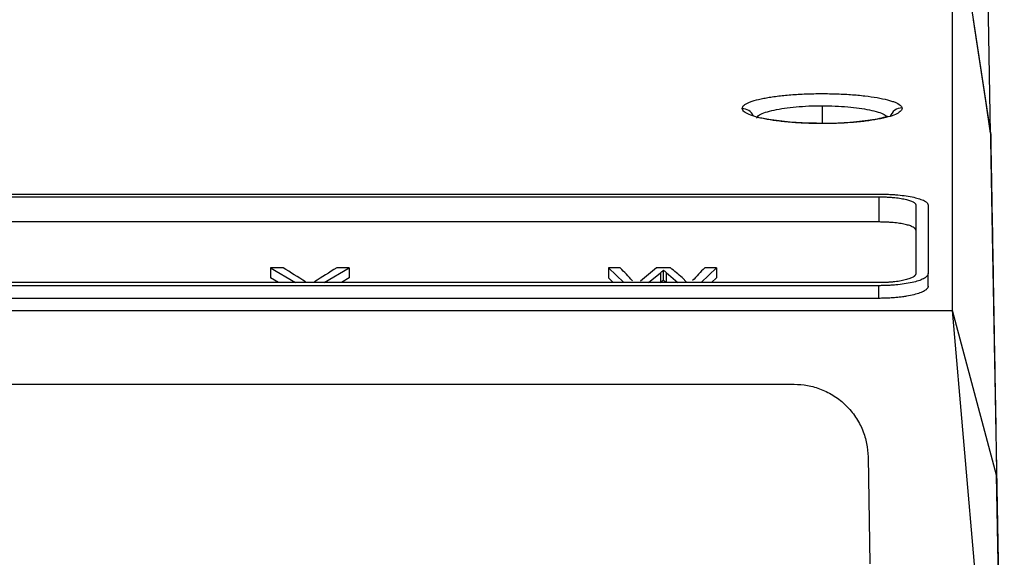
# Model space of a CAD drawing. Header units: millimetres. Extents: x -0.44 to 1.31, y -0.87 to 1.29.
# Tile 16 of 182: x 0.277 to 0.3571, y -0.4169 to -0.3732. Entities that reach past the tile are written whole.
import ezdxf

# ---------------------------------------------------------------- set-up
doc = ezdxf.new("R2010")
doc.units = ezdxf.units.MM

msp = doc.modelspace()

# ---------------------------------------------------------------- linework, layer by layer
at = {"color": 7, "linetype": 'Continuous', "lineweight": 25}
for p, q in [((0.3559883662, -0.3824424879), (0.3556238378, -0.3615539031)), ((0.35289679, -0.3620838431), (0.3559637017, -0.3824424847)), ((0.3548706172, -0.3750228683), (0.3545986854, -0.3732177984)), ((0.3555920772, -0.3798118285), (0.3548706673, -0.3750228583)), ((0.3559883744, -0.3824424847), (0.3555920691, -0.3798118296)), ((0.3559664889, -0.3824424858), (0.3559883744, -0.3824424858)), ((0.08266239, -0.3874040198), (0.34689679, -0.3874040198)), ((0.08266239, -0.3876239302), (0.34689679, -0.3876239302)), ((0.34689679, -0.3876239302), (0.34689679, -0.3896718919)), ((0.34989679, -0.3882886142), (0.34989679, -0.3938748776)), ((0.35089679, -0.3882886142), (0.35089679, -0.3938748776)), ((0.34689679, -0.3896718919), (0.08266239, -0.3896718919)), ((0.2974201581, -0.393399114), (0.2994509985, -0.3946069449)), ((0.2984395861, -0.393399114), (0.2974201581, -0.393399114)), ((0.2974201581, -0.393399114), (0.2974201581, -0.3942212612)), ((0.3017881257, -0.3946069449), (0.303819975, -0.393399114)), ((0.303819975, -0.393399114), (0.302800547, -0.393399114)), ((0.303819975, -0.393399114), (0.303819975, -0.3942212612)), ((0.3248902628, -0.393399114), (0.3261584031, -0.3946069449)), ((0.325861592, -0.393399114), (0.3248902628, -0.393399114)), ((0.3248902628, -0.393399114), (0.3248902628, -0.3942212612)), ((0.3281540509, -0.3946069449), (0.3291269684, -0.3937983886)), ((0.3299486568, -0.393399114), (0.3288169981, -0.393399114)), ((0.3293794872, -0.3944126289), (0.3293794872, -0.3935903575)), ((0.3295892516, -0.3937729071), (0.3305374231, -0.3946069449)), ((0.3295892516, -0.3937729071), (0.3295892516, -0.3945952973)), ((0.3324285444, -0.3946069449), (0.3336976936, -0.393399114)), ((0.3336976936, -0.393399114), (0.3327263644, -0.393399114)), ((0.3336976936, -0.393399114), (0.3336976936, -0.3942212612)), ((0.35089679, -0.3949039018), (0.35089679, -0.3938748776)), ((0.34689679, -0.3946069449), (0.08266239, -0.3946069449)), ((0.2980682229, -0.3946069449), (0.2974201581, -0.3942212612)), ((0.303819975, -0.3942212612), (0.3031715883, -0.3946069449)), ((0.3252949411, -0.3946069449), (0.3248902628, -0.3942212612)), ((0.3312792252, -0.3946069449), (0.3309012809, -0.3941958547)), ((0.3336976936, -0.3942212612), (0.3332926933, -0.3946069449)), ((0.34689679, -0.3948526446), (0.08266239, -0.3948526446)), ((0.34689679, -0.3958824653), (0.34689679, -0.3948526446)), ((0.34689679, -0.3958824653), (0.08266239, -0.3958824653)), ((0.07666239, -0.3968744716), (0.35289679, -0.3968744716)), ((0.3570640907, -0.445060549), (0.35289679, -0.3968744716)), ((0.3564706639, -0.4102663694), (0.35289679, -0.3968744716)), ((0.0895446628, -0.4028744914), (0.3400145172, -0.4028744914)), ((0.3460136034, -0.4087697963), (0.3461656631, -0.417481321)), ((0.3570778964, -0.4450561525), (0.3564706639, -0.4102663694)), ((0.3564914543, -0.411263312), (0.3570988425, -0.4460605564)), ((0.346142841, -0.416945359), (0.3461563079, -0.416945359))]:
    msp.add_line(p, q, dxfattribs=at)
at = {"color": 250, "linetype": 'Continuous', "lineweight": 25}
for p, q in [((0.34227959, -0.3802139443), (0.34227959, -0.3816511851)), ((0.3291269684, -0.3937983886), (0.3291269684, -0.3946069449))]:
    msp.add_line(p, q, dxfattribs=at)
for centre, radius, start, end in [((0.3487767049, -0.3813986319), 0.0010024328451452, 90.0039848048, 162.4621833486), ((0.3357932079, -0.3814643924), 0.0009939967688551, 26.7863510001, 90.6082855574)]:
    msp.add_arc(centre, radius, start, end, dxfattribs=at)
at = {"color": 7, "linetype": 'Continuous', "lineweight": 25}
for points, knots in [([(0.352896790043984, -0.3968744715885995), (0.3528967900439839, -0.3924939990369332), (0.3528968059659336, -0.3884817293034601), (0.3528968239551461, -0.3830152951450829), (0.3528968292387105, -0.3812850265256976), (0.3528968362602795, -0.3780109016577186), (0.3528968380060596, -0.3764667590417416), (0.3528968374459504, -0.3735642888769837), (0.3528968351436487, -0.3722057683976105), (0.3528968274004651, -0.3696757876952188), (0.3528968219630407, -0.3685043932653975), (0.3528968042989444, -0.3652708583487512), (0.3528967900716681, -0.3634890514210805), (0.3528967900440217, -0.3620838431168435)], [0, 0, 0, 0, 0.2499999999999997, 0.2499999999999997, 0.3749999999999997, 0.3749999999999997, 0.4999999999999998, 0.4999999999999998, 0.6249999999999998, 0.6249999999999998, 0.7499999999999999, 0.7499999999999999, 1, 1, 1, 1]), ([(0.33578265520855, -0.3804704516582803), (0.335769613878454, -0.3803906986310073), (0.335798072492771, -0.3803114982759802), (0.3359024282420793, -0.3801941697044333), (0.3359472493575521, -0.3801555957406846), (0.3360569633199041, -0.3800795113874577), (0.3361223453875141, -0.3800417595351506), (0.3362712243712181, -0.3799682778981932), (0.3363549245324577, -0.3799324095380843), (0.3365408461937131, -0.3798624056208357), (0.3366422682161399, -0.3798285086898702), (0.3369791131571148, -0.3797279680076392), (0.3372384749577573, -0.3796654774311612), (0.3376737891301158, -0.3795796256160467), (0.3378258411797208, -0.3795524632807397), (0.338143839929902, -0.3795010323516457), (0.3383086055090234, -0.3794769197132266), (0.3388308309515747, -0.3794079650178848), (0.3392011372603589, -0.3793687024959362), (0.3399823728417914, -0.3793037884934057), (0.3403872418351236, -0.3792786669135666), (0.3412238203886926, -0.3792430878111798), (0.3416471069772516, -0.3792329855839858), (0.3422934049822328, -0.3792293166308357), (0.3425081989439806, -0.3792300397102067), (0.3429365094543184, -0.3792353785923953), (0.3431517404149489, -0.3792400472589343), (0.3437852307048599, -0.3792595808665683), (0.3441961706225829, -0.3792800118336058), (0.3447983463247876, -0.3793220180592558), (0.3449944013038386, -0.3793377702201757), (0.345377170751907, -0.3793727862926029), (0.345565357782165, -0.3793922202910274), (0.3461070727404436, -0.3794547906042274), (0.3464441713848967, -0.3795029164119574), (0.3470618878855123, -0.3796106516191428), (0.3473401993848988, -0.3796698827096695), (0.3477086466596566, -0.3797660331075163), (0.3478224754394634, -0.3797990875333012), (0.3480321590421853, -0.3798672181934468), (0.3481288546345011, -0.3799026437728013), (0.348386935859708, -0.3800098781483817), (0.3485198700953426, -0.3800837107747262), (0.3487099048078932, -0.3802380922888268), (0.3487638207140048, -0.3803165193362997), (0.348776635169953, -0.3803961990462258)], [0, 0, 0, 0, 0.0624999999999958, 0.0624999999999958, 0.0937499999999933, 0.0937499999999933, 0.1249999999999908, 0.1249999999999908, 0.1562499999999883, 0.1562499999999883, 0.1874999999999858, 0.1874999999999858, 0.2499999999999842, 0.2499999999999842, 0.2812499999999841, 0.2812499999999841, 0.312499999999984, 0.312499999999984, 0.3749999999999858, 0.3749999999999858, 0.4374999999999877, 0.4374999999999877, 0.4999999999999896, 0.4999999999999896, 0.5312499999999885, 0.5312499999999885, 0.5624999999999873, 0.5624999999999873, 0.6249999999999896, 0.6249999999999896, 0.6562499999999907, 0.6562499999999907, 0.6874999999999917, 0.6874999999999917, 0.7499999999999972, 0.7499999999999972, 0.8125000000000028, 0.8125000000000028, 0.8437500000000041, 0.8437500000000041, 0.8750000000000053, 0.8750000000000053, 0.9375000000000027, 0.9375000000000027, 1, 1, 1, 1]), ([(0.348776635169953, -0.3803961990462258), (0.3487830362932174, -0.3804360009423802), (0.3487790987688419, -0.3804757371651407), (0.3487505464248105, -0.3805550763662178), (0.3487256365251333, -0.3805950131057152), (0.3486216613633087, -0.3807126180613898), (0.3485135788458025, -0.3807888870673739), (0.3482148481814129, -0.3809396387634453), (0.3480274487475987, -0.3810119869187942), (0.3475801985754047, -0.3811494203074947), (0.3473243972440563, -0.3812133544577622), (0.3467425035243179, -0.3813327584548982), (0.3464247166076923, -0.3813864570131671), (0.3457287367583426, -0.3814826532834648), (0.3453580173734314, -0.3815239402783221), (0.3445783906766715, -0.3815921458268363), (0.3441770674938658, -0.3816185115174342), (0.3435470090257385, -0.3816468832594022), (0.3433355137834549, -0.3816542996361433), (0.3429095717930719, -0.3816650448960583), (0.3426936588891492, -0.3816683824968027), (0.3420502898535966, -0.3816722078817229), (0.3416244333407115, -0.3816666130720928), (0.3407755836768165, -0.3816390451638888), (0.3403600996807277, -0.3816171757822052), (0.3397588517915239, -0.3815729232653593), (0.3395630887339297, -0.3815563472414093), (0.3391808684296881, -0.3815195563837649), (0.3389929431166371, -0.3814991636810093), (0.3384519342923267, -0.3814336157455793), (0.338116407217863, -0.3813835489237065), (0.3376517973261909, -0.3812991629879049), (0.3375047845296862, -0.3812697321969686), (0.3372264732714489, -0.3812082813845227), (0.3370938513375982, -0.3811759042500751), (0.3367274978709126, -0.3810770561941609), (0.3365188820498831, -0.3810073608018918), (0.3361726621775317, -0.3808603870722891), (0.3360381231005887, -0.3807840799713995), (0.335849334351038, -0.3806284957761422), (0.3357956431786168, -0.3805498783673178), (0.33578265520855, -0.3804704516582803)], [0, 0, 0, 0, 0.0312500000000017, 0.0312500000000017, 0.0625000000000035, 0.0625000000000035, 0.1250000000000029, 0.1250000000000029, 0.1875000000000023, 0.1875000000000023, 0.2500000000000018, 0.2500000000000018, 0.3125000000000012, 0.3125000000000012, 0.3750000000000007, 0.3750000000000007, 0.4375000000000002, 0.4375000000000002, 0.4687499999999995, 0.4687499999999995, 0.4999999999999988, 0.4999999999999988, 0.5624999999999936, 0.5624999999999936, 0.6249999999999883, 0.6249999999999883, 0.6562499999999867, 0.6562499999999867, 0.6874999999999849, 0.6874999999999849, 0.7499999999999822, 0.7499999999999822, 0.781249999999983, 0.781249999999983, 0.8124999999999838, 0.8124999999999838, 0.8749999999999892, 0.8749999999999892, 0.9374999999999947, 0.9374999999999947, 1, 1, 1, 1]), ([(0.3476336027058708, -0.3810886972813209), (0.3476264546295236, -0.3810890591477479), (0.3475571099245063, -0.3810925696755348), (0.3471127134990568, -0.3812416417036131), (0.3462066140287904, -0.3814072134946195), (0.3446587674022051, -0.381585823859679), (0.3431403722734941, -0.3816752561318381), (0.3423701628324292, -0.3816536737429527), (0.342297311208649, -0.3816516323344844)], [0, 0, 0, 0, 0.0187550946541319, 0.1819463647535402, 0.345970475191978, 0.6626635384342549, 0.968092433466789, 1, 1, 1, 1]), ([(0.342297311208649, -0.3816516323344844), (0.3416639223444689, -0.3816441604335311), (0.3403213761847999, -0.3816283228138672), (0.3387705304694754, -0.3814641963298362), (0.3378609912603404, -0.381315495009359), (0.3376161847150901, -0.3812698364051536), (0.3375417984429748, -0.3812559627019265)], [0, 0, 0, 0, 0.3321496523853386, 0.7040323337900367, 0.9100680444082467, 1, 1, 1, 1]), ([(0.3559692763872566, -0.3824424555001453), (0.3559706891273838, -0.3825397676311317), (0.3559735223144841, -0.3827349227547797), (0.3559781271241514, -0.3830408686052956), (0.3559830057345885, -0.3833576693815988), (0.3559881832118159, -0.3836863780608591), (0.3559936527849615, -0.3840269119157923), (0.3559994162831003, -0.3843794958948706), (0.3560054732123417, -0.3847442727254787), (0.3560118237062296, -0.3851214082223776), (0.3560184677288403, -0.3855110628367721), (0.3560254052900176, -0.3859133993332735), (0.3560326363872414, -0.3863285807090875), (0.356040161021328, -0.3867567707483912), (0.3560479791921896, -0.3871981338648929), (0.3560560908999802, -0.387652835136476), (0.3560644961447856, -0.3881210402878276), (0.356073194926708, -0.3886029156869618), (0.3560821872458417, -0.3890986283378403), (0.3560914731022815, -0.3896083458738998), (0.3561010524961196, -0.3901322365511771), (0.3561109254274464, -0.3906704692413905), (0.3561210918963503, -0.3912232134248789), (0.3561315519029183, -0.391790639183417), (0.3561423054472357, -0.3923729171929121), (0.3561533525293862, -0.392970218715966), (0.3561646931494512, -0.3935827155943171), (0.356176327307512, -0.3942105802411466), (0.3561882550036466, -0.3948539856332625), (0.3562004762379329, -0.3955131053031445), (0.3562129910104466, -0.396188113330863), (0.3562257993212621, -0.3968791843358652), (0.3562389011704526, -0.3975864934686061), (0.3562522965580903, -0.3983102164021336), (0.356265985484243, -0.3990505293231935), (0.3562799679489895, -0.3998076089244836), (0.3562942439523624, -0.4005816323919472), (0.356308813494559, -0.4013727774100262), (0.3563236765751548, -0.4021812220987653), (0.3563388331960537, -0.4030071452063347), (0.3563542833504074, -0.4038507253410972), (0.3563700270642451, -0.4047121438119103), (0.3563860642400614, -0.4055915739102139), (0.3564023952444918, -0.4064892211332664), (0.3564190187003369, -0.4074051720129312), (0.3564359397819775, -0.4083399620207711), (0.3564531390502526, -0.4092924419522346), (0.356464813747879, -0.4099412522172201), (0.3564706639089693, -0.41026636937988)], [0, 0, 0, 0, 0.0193624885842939, 0.0388306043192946, 0.0584043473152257, 0.0780837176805, 0.0978687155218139, 0.11775934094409, 0.1377555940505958, 0.1578574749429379, 0.178064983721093, 0.1983781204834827, 0.2187968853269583, 0.2393212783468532, 0.2599512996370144, 0.2806869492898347, 0.3015282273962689, 0.3224751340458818, 0.3435276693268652, 0.3646858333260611, 0.3859496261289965, 0.407319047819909, 0.4287940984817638, 0.4503747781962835, 0.4720610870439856, 0.493853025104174, 0.515750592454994, 0.5377537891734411, 0.5598626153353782, 0.5820770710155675, 0.6043971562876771, 0.6268228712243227, 0.6493542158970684, 0.6719911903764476, 0.6947337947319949, 0.7175820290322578, 0.740535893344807, 0.7635953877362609, 0.7867605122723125, 0.8100312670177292, 0.8334076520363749, 0.8568896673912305, 0.8804773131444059, 0.9041705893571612, 0.92796949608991, 0.9518740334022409, 0.9758842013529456, 1, 1, 1, 1]), ([(0.3559893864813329, -0.3824998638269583), (0.3559916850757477, -0.3826315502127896), (0.356007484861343, -0.3835367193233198), (0.3560556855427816, -0.3862981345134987), (0.3561346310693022, -0.3908209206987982), (0.3562342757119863, -0.3965295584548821), (0.356350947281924, -0.4032136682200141), (0.3564446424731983, -0.4085814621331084), (0.3564914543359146, -0.4112633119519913)], [0, 0, 0, 0, 0.0334330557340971, 0.2298078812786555, 0.4226311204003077, 0.6153259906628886, 0.8078097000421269, 1, 1, 1, 1]), ([(0.3468967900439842, -0.3874040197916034), (0.3469622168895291, -0.3874042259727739), (0.3470932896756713, -0.3874046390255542), (0.3472897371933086, -0.3874079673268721), (0.3474858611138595, -0.3874132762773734), (0.3476811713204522, -0.3874207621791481), (0.3478751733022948, -0.3874303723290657), (0.3480673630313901, -0.3874421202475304), (0.3482572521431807, -0.387456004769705), (0.3486214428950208, -0.3874871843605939), (0.3491469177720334, -0.3875495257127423), (0.3497460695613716, -0.3876583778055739), (0.3502478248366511, -0.3877939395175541), (0.3505317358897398, -0.3879109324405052), (0.3506870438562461, -0.3880027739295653), (0.3507670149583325, -0.3880610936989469), (0.3508355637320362, -0.3881286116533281), (0.3508863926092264, -0.3882053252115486), (0.3508932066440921, -0.3882599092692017), (0.3508967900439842, -0.3882886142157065)], [0, 0, 0, 0, 0.0308893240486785, 0.061882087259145, 0.0929818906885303, 0.1241922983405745, 0.1555168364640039, 0.1869589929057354, 0.2185222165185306, 0.2502099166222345, 0.3720780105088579, 0.4997905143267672, 0.6184040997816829, 0.7492963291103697, 0.7871417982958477, 0.8311352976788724, 0.8812766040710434, 0.9375651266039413, 1, 1, 1, 1]), ([(0.3468967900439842, -0.3876239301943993), (0.3469539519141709, -0.3876241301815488), (0.3470678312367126, -0.3876245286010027), (0.3472376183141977, -0.3876277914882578), (0.3474055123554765, -0.3876330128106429), (0.3475715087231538, -0.3876403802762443), (0.3477355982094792, -0.3876498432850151), (0.347897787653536, -0.3876614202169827), (0.3481878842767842, -0.3876861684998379), (0.3485885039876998, -0.3877336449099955), (0.3489675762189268, -0.3878035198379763), (0.3492295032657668, -0.3878681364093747), (0.3494028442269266, -0.3879205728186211), (0.3495527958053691, -0.3879764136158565), (0.3496769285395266, -0.3880352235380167), (0.3497749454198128, -0.3880963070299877), (0.3498450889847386, -0.388159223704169), (0.3498888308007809, -0.388223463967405), (0.3498941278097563, -0.38826682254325), (0.3498967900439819, -0.3882886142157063)], [0, 0, 0, 0, 0.0359687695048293, 0.0716578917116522, 0.1071876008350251, 0.1426797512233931, 0.1782565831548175, 0.2140394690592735, 0.2501477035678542, 0.3745775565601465, 0.4996733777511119, 0.5617724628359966, 0.6245364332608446, 0.6870313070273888, 0.7493804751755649, 0.8122119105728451, 0.8745410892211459, 0.9369453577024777, 1, 1, 1, 1]), ([(0.3498967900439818, -0.3903376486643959), (0.3498959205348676, -0.3903251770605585), (0.3498941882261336, -0.3903003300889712), (0.3498800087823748, -0.390263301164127), (0.3498573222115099, -0.3902266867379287), (0.3498253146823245, -0.3901904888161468), (0.3497842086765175, -0.3901547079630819), (0.349733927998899, -0.3901193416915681), (0.349625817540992, -0.3900557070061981), (0.3494176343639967, -0.3899675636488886), (0.3490456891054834, -0.3898662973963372), (0.3485909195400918, -0.3897824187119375), (0.3481547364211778, -0.3897301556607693), (0.3477819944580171, -0.3897002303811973), (0.347492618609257, -0.3896841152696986), (0.3471964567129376, -0.389673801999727), (0.3469965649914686, -0.3896725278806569), (0.3468967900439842, -0.3896718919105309)], [0, 0, 0, 0, 0.0360469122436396, 0.0718156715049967, 0.1074112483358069, 0.1429401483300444, 0.1785094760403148, 0.2142259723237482, 0.2501950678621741, 0.3752198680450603, 0.4998387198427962, 0.6242258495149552, 0.7493307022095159, 0.8116362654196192, 0.8742233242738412, 0.9372192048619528, 1, 1, 1, 1]), ([(0.3508967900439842, -0.3938748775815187), (0.350895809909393, -0.3938912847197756), (0.3508939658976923, -0.3939221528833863), (0.3508804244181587, -0.3939654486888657), (0.350862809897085, -0.3940028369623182), (0.3508431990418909, -0.3940343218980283), (0.3508045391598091, -0.3940860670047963), (0.3507330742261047, -0.3941556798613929), (0.3505548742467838, -0.3942779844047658), (0.3502512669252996, -0.3944168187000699), (0.3497503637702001, -0.3945674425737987), (0.3491528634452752, -0.3946888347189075), (0.3485682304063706, -0.3947666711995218), (0.3480744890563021, -0.3948107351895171), (0.3476859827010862, -0.3948347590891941), (0.3472924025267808, -0.3948498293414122), (0.3470283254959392, -0.394851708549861), (0.3468967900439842, -0.3948526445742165)], [0, 0, 0, 0, 0.0327631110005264, 0.0616400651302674, 0.086630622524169, 0.1077345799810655, 0.1249517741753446, 0.191183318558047, 0.2501616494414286, 0.3816877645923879, 0.4998024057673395, 0.6277693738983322, 0.7493123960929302, 0.8127659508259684, 0.8756749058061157, 0.9380742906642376, 1, 1, 1, 1]), ([(0.3498967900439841, -0.3938748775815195), (0.3498959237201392, -0.3938884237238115), (0.3498941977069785, -0.3939154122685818), (0.3498800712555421, -0.3939556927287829), (0.3498574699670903, -0.3939955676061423), (0.3498255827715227, -0.3940350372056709), (0.3497846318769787, -0.3940740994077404), (0.3497345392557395, -0.3941127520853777), (0.3496611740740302, -0.3941602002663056), (0.3495556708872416, -0.3942154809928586), (0.3494070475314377, -0.3942769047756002), (0.3492340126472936, -0.3943348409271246), (0.3489731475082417, -0.3944062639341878), (0.3485936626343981, -0.3944838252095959), (0.3481572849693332, -0.3945419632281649), (0.3477839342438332, -0.3945753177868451), (0.3474939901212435, -0.3945932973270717), (0.3471971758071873, -0.3946048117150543), (0.3469968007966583, -0.3946062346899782), (0.3468967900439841, -0.3946069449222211)], [0, 0, 0, 0, 0.036037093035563, 0.0717982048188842, 0.1073869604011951, 0.1429084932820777, 0.1784685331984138, 0.2141724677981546, 0.250124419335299, 0.3124088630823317, 0.3746871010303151, 0.4373534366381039, 0.4999761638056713, 0.6243114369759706, 0.749403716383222, 0.8117033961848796, 0.874261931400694, 0.9372418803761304, 1, 1, 1, 1]), ([(0.3508967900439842, -0.3949039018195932), (0.35089589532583, -0.3949195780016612), (0.3508941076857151, -0.3949508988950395), (0.3508795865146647, -0.3949978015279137), (0.3508563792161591, -0.3950445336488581), (0.3508128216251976, -0.3951065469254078), (0.3507353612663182, -0.3951832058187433), (0.3506060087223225, -0.3952726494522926), (0.3504419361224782, -0.3953587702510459), (0.3501778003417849, -0.3954682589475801), (0.3497666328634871, -0.3955931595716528), (0.3492602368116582, -0.3956968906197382), (0.3488107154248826, -0.3957643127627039), (0.3484528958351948, -0.3958066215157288), (0.3480796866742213, -0.395840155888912), (0.3476934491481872, -0.3958642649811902), (0.3472978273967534, -0.3958796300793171), (0.3470304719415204, -0.3958815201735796), (0.3468967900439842, -0.3958824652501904)], [0, 0, 0, 0, 0.0312526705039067, 0.062442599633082, 0.0936389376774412, 0.1249107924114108, 0.1874899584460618, 0.2500833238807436, 0.3123861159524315, 0.3746498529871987, 0.499793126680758, 0.6241313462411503, 0.6867946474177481, 0.7493869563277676, 0.8117925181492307, 0.8741776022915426, 0.937086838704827, 0.9999999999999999, 0.9999999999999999, 0.9999999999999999, 0.9999999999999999]), ([(0.3400145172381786, -0.4028744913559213), (0.3403649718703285, -0.4028744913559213), (0.3407282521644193, -0.4029053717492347), (0.3414638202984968, -0.4030401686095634), (0.3418360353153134, -0.403144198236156), (0.3425673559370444, -0.4034304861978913), (0.3429263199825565, -0.4036128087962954), (0.3436068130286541, -0.4040517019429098), (0.3439281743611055, -0.4043082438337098), (0.3445117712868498, -0.4048817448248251), (0.344773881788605, -0.4051985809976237), (0.3452245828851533, -0.4058713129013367), (0.345413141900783, -0.4062270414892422), (0.3457121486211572, -0.4069532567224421), (0.3458226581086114, -0.4073236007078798), (0.3459702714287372, -0.4080567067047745), (0.3460074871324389, -0.4084193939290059), (0.346013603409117, -0.4087697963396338)], [0, 0, 0, 0, 0.125, 0.125, 0.25, 0.25, 0.375, 0.375, 0.5, 0.5, 0.625, 0.625, 0.75, 0.75, 0.875, 0.875, 1, 1, 1, 1])]:
    msp.add_open_spline(points, degree=3, knots=knots, dxfattribs=at)
at = {"color": 250, "linetype": 'Continuous', "lineweight": 25}
for points, knots in [([(0.3369459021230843, -0.381230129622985), (0.3370023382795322, -0.3811365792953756), (0.3371530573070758, -0.3808867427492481), (0.3382905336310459, -0.380545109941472), (0.3397995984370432, -0.3803217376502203), (0.3411930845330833, -0.3802274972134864), (0.341919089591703, -0.3802184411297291), (0.3422795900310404, -0.3802139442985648)], [0, 0, 0, 0, 0.1664575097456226, 0.4445432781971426, 0.7218040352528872, 0.8618607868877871, 1, 1, 1, 1]), ([(0.3422795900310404, -0.3802139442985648), (0.3429933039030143, -0.3802312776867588), (0.3444226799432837, -0.3802659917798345), (0.3462022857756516, -0.3805356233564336), (0.3473290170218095, -0.3808549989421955), (0.347504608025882, -0.3810900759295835), (0.3475662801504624, -0.3811726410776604)], [0, 0, 0, 0, 0.2815282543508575, 0.5638250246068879, 0.8468040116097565, 0.9999999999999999, 0.9999999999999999, 0.9999999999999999, 0.9999999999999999])]:
    msp.add_open_spline(points, degree=3, knots=knots, dxfattribs=at)
at = {"color": 7, "linetype": 'Continuous', "lineweight": 25}
for points in [[(0.3002539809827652, -0.3945418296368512), (0.2996491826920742, -0.3941579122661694), (0.2990443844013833, -0.3937770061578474), (0.2984395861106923, -0.3933991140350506)], [(0.3028005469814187, -0.3933991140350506), (0.3021944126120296, -0.3937770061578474), (0.3015882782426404, -0.3941579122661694), (0.3009821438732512, -0.3945418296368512)], [(0.3268516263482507, -0.3944468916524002), (0.3265216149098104, -0.3940950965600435), (0.3261916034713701, -0.3937458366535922), (0.3258615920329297, -0.3933991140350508)], [(0.3288169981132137, -0.3933991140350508), (0.3283778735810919, -0.3937589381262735), (0.3279387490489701, -0.3941214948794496), (0.3274996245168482, -0.3944867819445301)], [(0.3291269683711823, -0.3937983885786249), (0.3292111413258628, -0.3937289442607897), (0.3292953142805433, -0.3936596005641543), (0.3293794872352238, -0.3935903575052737)], [(0.3293794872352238, -0.3935903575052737), (0.3294494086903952, -0.3936511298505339), (0.3295193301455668, -0.3937119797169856), (0.3295892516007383, -0.3937729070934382)], [(0.3309012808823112, -0.3941958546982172), (0.3305837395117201, -0.3939288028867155), (0.3302661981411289, -0.3936632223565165), (0.3299486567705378, -0.3933991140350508)], [(0.3327263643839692, -0.3933991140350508), (0.3323981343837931, -0.3937438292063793), (0.3320699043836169, -0.3940910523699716), (0.3317416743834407, -0.3944407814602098)], [(0.3293794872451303, -0.3944126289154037), (0.3292953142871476, -0.3944819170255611), (0.329211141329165, -0.3945513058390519), (0.3291269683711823, -0.3946207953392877)], [(0.3295892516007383, -0.3945952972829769), (0.3295193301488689, -0.3945343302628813), (0.3294494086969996, -0.3944734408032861), (0.3293794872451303, -0.3944126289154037)]]:
    msp.add_open_spline(points, degree=3, dxfattribs=at)

doc.saveas('drawing.dxf')
